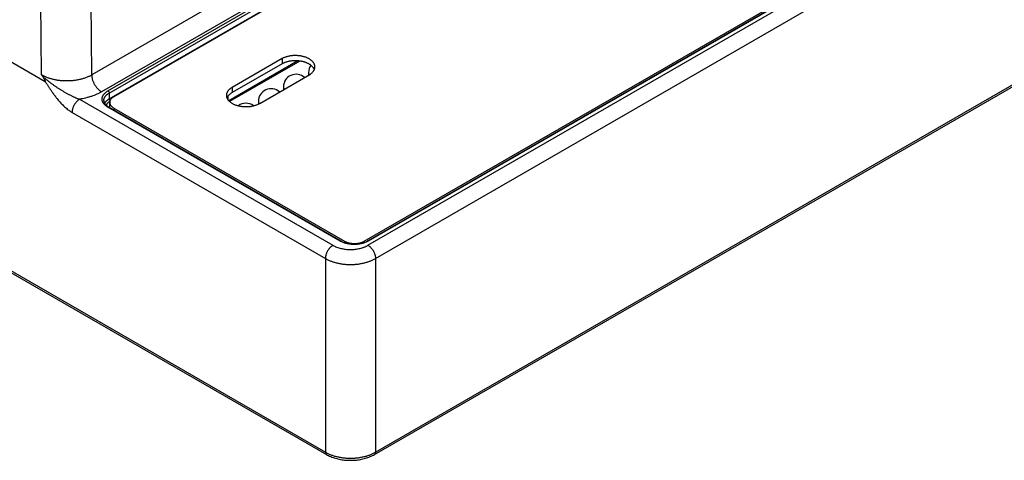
# Model space of a CAD drawing. Header units: inches. Extents: x 0 to 34, y 0 to 22.
# Tile 90 of 111: x 28.9 to 31.7, y 11.4 to 12.7. Entities that reach past the tile are written whole.
import ezdxf

# ---------------------------------------------------------------- set-up
doc = ezdxf.new("R2010")
doc.units = ezdxf.units.IN
doc.header["$LTSCALE"] = 1.87
doc.header["$MEASUREMENT"] = 0
doc.layers.get('0').update_dxf_attribs({"linetype": 'CONTINUOUS'})

msp = doc.modelspace()

# ---------------------------------------------------------------- linework, layer by layer
at = {"color": 7, "linetype": 'CONTINUOUS'}
for p, q in [((22.2869, 16.3408), (28.9503, 12.4934)), ((22.3051, 15.7398), (29.7406, 11.4466)), ((22.3082, 15.7331), (29.7437, 11.4399)), ((30.8914, 13.5569), (29.0813, 12.5118)), ((30.8914, 13.4932), (29.1091, 12.4642)), ((29.1272, 12.4668), (30.8914, 13.4854)), ((29.1306, 12.4608), (30.8914, 13.4775)), ((29.1309, 12.4445), (30.8914, 13.461)), ((30.8914, 13.4595), (29.1437, 12.4504)), ((29.8503, 12.0425), (32.1346, 13.3614)), ((32.1481, 13.3644), (29.8593, 12.0429)), ((29.8608, 12.0308), (32.171, 13.3647)), ((32.1505, 13.3642), (29.8617, 12.0426)), ((29.882, 11.9937), (32.1922, 13.3276)), ((29.8789, 11.4399), (32.1723, 12.7641)), ((29.882, 11.4466), (32.1754, 12.7708)), ((28.9399, 12.5121), (28.9383, 12.7193)), ((29.0813, 12.5118), (29.0798, 12.7195)), ((29.6189, 12.5584), (29.4774, 12.4767)), ((29.6189, 12.5584), (29.6189, 12.5437)), ((29.6632, 12.5516), (29.4681, 12.439)), ((29.6684, 12.5511), (29.4704, 12.4368)), ((29.6189, 12.5437), (29.4775, 12.4621)), ((29.5554, 12.4317), (29.6968, 12.5134)), ((29.6931, 12.5192), (29.6931, 12.5115)), ((29.4774, 12.4767), (29.4775, 12.4621)), ((29.6224, 12.4784), (29.6224, 12.4707)), ((29.0472, 12.4434), (29.7618, 12.0308)), ((29.1306, 12.4608), (29.1309, 12.4445)), ((29.4668, 12.4404), (29.4666, 12.4532)), ((29.7825, 12.0426), (29.1272, 12.421)), ((29.785, 12.0429), (29.1296, 12.4213)), ((29.1322, 12.4198), (29.1322, 12.4343)), ((29.1437, 12.4183), (29.7946, 12.0425)), ((29.1437, 12.4183), (29.1437, 12.4131)), ((29.5517, 12.4376), (29.5517, 12.4299)), ((29.026, 12.4062), (29.7406, 11.9937)), ((29.7946, 12.0425), (29.7946, 12.0385)), ((29.8503, 12.0425), (29.8503, 12.0387)), ((29.7406, 11.9937), (29.7406, 11.4466)), ((29.882, 11.9937), (29.882, 11.4466))]:
    msp.add_line(p, q, dxfattribs=at)
msp.add_lwpolyline([(29.7437, 11.4399), (29.7464, 11.4384), (29.7494, 11.4369), (29.7525, 11.4354), (29.7557, 11.434), (29.759, 11.4327), (29.7623, 11.4315), (29.7657, 11.4304), (29.7691, 11.4293), (29.7726, 11.4284), (29.7761, 11.4275), (29.7797, 11.4267), (29.7833, 11.426), (29.787, 11.4254), (29.7907, 11.4249), (29.7944, 11.4244), (29.7981, 11.4241), (29.8019, 11.4238), (29.8056, 11.4237), (29.8094, 11.4236), (29.8132, 11.4236), (29.8169, 11.4237), (29.8207, 11.4238), (29.8244, 11.4241), (29.8282, 11.4244), (29.8319, 11.4249), (29.8356, 11.4254), (29.8392, 11.426), (29.8428, 11.4267), (29.8464, 11.4275), (29.85, 11.4284), (29.8535, 11.4293), (29.8569, 11.4304), (29.8603, 11.4315), (29.8636, 11.4327), (29.8668, 11.434), (29.87, 11.4354), (29.8731, 11.4369), (29.8761, 11.4384), (29.8789, 11.4399)], dxfattribs=at)
for centre, radius, start, end in [((29.7286, 12.5192), 0.0354, 144.9866, 180), ((31.4005, 14.3854), 3.0925, 217.2819, 217.4175), ((29.6578, 12.4784), 0.0354, 47.8282, 180), ((29.7049, 12.5115), 0.0118, 180.0002, 181.0487), ((29.5871, 12.4376), 0.0354, 47.7894, 180), ((29.6342, 12.4707), 0.0118, 180.0002, 181.1756), ((29.5164, 12.3968), 0.0354, 52.693, 127.3131), ((29.5635, 12.4299), 0.0118, 180.0002, 180.3951)]:
    msp.add_arc(centre, radius, start, end, dxfattribs=at)
for points, knots in [([(29.7111, 12.5348), (29.7111, 12.5352), (29.711, 12.536), (29.7109, 12.5371), (29.7108, 12.5382), (29.7104, 12.5398), (29.7098, 12.5417), (29.7088, 12.5439), (29.7075, 12.5461), (29.7063, 12.5478), (29.7051, 12.5492), (29.7039, 12.5506), (29.7021, 12.5522), (29.6998, 12.5541), (29.6973, 12.5559), (29.6946, 12.5575), (29.6917, 12.5591), (29.6885, 12.5605), (29.6853, 12.5618), (29.6818, 12.5629), (29.6783, 12.5639), (29.6746, 12.5648), (29.6708, 12.5655), (29.6669, 12.566), (29.663, 12.5664), (29.6591, 12.5666), (29.6551, 12.5667), (29.6511, 12.5665), (29.6472, 12.5663), (29.6433, 12.5658), (29.6395, 12.5652), (29.6357, 12.5644), (29.6321, 12.5635), (29.6286, 12.5625), (29.6252, 12.5612), (29.622, 12.5599), (29.6199, 12.5589), (29.6189, 12.5584)], [0, 0, 0, 0, 0.010648, 0.021323, 0.032053, 0.042864, 0.064822, 0.087395, 0.110743, 0.134996, 0.147497, 0.160259, 0.186587, 0.214025, 0.242585, 0.272257, 0.303009, 0.334792, 0.367539, 0.401173, 0.435602, 0.470726, 0.506436, 0.542618, 0.57915, 0.615909, 0.652767, 0.689598, 0.726274, 0.762669, 0.798661, 0.83413, 0.868965, 0.903061, 0.93632, 0.968658, 1, 1, 1, 1]), ([(29.7096, 12.5275), (29.7093, 12.5281), (29.7087, 12.5295), (29.7075, 12.5314), (29.7061, 12.5333), (29.7045, 12.5352), (29.7027, 12.537), (29.7007, 12.5387), (29.6986, 12.5403), (29.6962, 12.5419), (29.6937, 12.5433), (29.691, 12.5447), (29.6882, 12.546), (29.6852, 12.5471), (29.6821, 12.5481), (29.6789, 12.5491), (29.6756, 12.5499), (29.6723, 12.5505), (29.6688, 12.5511), (29.6653, 12.5515), (29.6618, 12.5518), (29.6582, 12.5519), (29.6546, 12.5519), (29.6511, 12.5518), (29.6475, 12.5516), (29.644, 12.5512), (29.6406, 12.5507), (29.6372, 12.5501), (29.6339, 12.5493), (29.6306, 12.5484), (29.6275, 12.5474), (29.6245, 12.5463), (29.6217, 12.545), (29.6198, 12.5441), (29.6189, 12.5437)], [0, 0, 0, 0, 0.021945, 0.044581, 0.068007, 0.092299, 0.117515, 0.143688, 0.170836, 0.198957, 0.228034, 0.258038, 0.288926, 0.320645, 0.353133, 0.386319, 0.420126, 0.45447, 0.489263, 0.524411, 0.55982, 0.595392, 0.631027, 0.666626, 0.702089, 0.737318, 0.772216, 0.806691, 0.840652, 0.874014, 0.906698, 0.938633, 0.969752, 1, 1, 1, 1]), ([(29.6968, 12.5134), (29.6979, 12.5141), (29.7, 12.5156), (29.7029, 12.518), (29.7053, 12.5206), (29.7071, 12.5228), (29.7082, 12.5247), (29.709, 12.5261), (29.7096, 12.5275), (29.7101, 12.529), (29.7106, 12.5304), (29.7108, 12.5319), (29.711, 12.5333), (29.7111, 12.5343), (29.7111, 12.5348)], [0, 0, 0, 0, 0.146966, 0.286583, 0.418998, 0.544649, 0.605193, 0.66436, 0.722296, 0.77917, 0.835167, 0.890493, 0.945362, 1, 1, 1, 1]), ([(29.0813, 12.5118), (29.0789, 12.5104), (29.0753, 12.5085), (29.0702, 12.5062), (29.0661, 12.5046), (29.062, 12.503), (29.0563, 12.5011), (29.0488, 12.4991), (29.0396, 12.4972), (29.0301, 12.4958), (29.0204, 12.495), (29.0106, 12.4948), (29.0008, 12.4951), (28.9911, 12.4959), (28.9816, 12.4973), (28.9724, 12.4993), (28.9649, 12.5013), (28.9592, 12.5032), (28.9551, 12.5048), (28.9511, 12.5064), (28.9459, 12.5088), (28.9423, 12.5107), (28.9399, 12.5121)], [0, 0, 0, 0, 0.055873, 0.084755, 0.114229, 0.144264, 0.174825, 0.237361, 0.30151, 0.3669, 0.433133, 0.499796, 0.566466, 0.63272, 0.698143, 0.762339, 0.824933, 0.855528, 0.8856, 0.915114, 0.944038, 1, 1, 1, 1]), ([(28.9443, 12.5063), (28.9448, 12.5059), (28.9458, 12.5052), (28.9472, 12.5041), (28.9486, 12.5029), (28.95, 12.5018), (28.9514, 12.5006), (28.9534, 12.4991), (28.9558, 12.4971), (28.9587, 12.4948), (28.9617, 12.4924), (28.9647, 12.4901), (28.9688, 12.4871), (28.9739, 12.4834), (28.9802, 12.479), (28.9866, 12.4747), (28.9931, 12.4706), (28.9997, 12.4666), (29.0053, 12.4634), (29.0098, 12.4608), (29.0131, 12.459), (29.0165, 12.4571), (29.0199, 12.4554), (29.0233, 12.4536), (29.0267, 12.4519), (29.0301, 12.4503), (29.033, 12.449), (29.0353, 12.448), (29.0375, 12.447), (29.0398, 12.4461), (29.0421, 12.4452), (29.0444, 12.4444), (29.0461, 12.4438), (29.0472, 12.4434)], [0, 0, 0, 0, 0.014648, 0.029506, 0.044524, 0.059662, 0.074895, 0.090207, 0.121016, 0.152019, 0.183176, 0.214461, 0.245852, 0.308895, 0.372208, 0.43571, 0.499332, 0.563006, 0.626663, 0.65846, 0.690218, 0.721923, 0.753556, 0.785094, 0.816508, 0.847765, 0.878826, 0.894267, 0.90964, 0.940152, 0.955275, 0.970296, 1, 1, 1, 1]), ([(28.9503, 12.4934), (28.9503, 12.4934), (28.9504, 12.4934), (28.9505, 12.4933), (28.9505, 12.4933), (28.9506, 12.4933), (28.9507, 12.4933), (28.9507, 12.4933), (28.9508, 12.4933), (28.9508, 12.4934), (28.9508, 12.4934), (28.9508, 12.4934), (28.9508, 12.4935), (28.9508, 12.4936), (28.9509, 12.4937), (28.9508, 12.4938), (28.9508, 12.4939), (28.9508, 12.494), (28.9508, 12.4941), (28.9507, 12.4943), (28.9507, 12.4946), (28.9506, 12.4948), (28.9505, 12.495), (28.9505, 12.4952), (28.9504, 12.4954), (28.9503, 12.4957), (28.9501, 12.4961), (28.9499, 12.4966), (28.9497, 12.497), (28.9495, 12.4975), (28.9493, 12.4979), (28.9491, 12.4983), (28.9488, 12.4989), (28.9484, 12.4996), (28.948, 12.5005), (28.9475, 12.5014), (28.947, 12.5022), (28.9465, 12.5031), (28.946, 12.5039), (28.9455, 12.5047), (28.9449, 12.5055), (28.9445, 12.506), (28.9443, 12.5063)], [0, 0, 0, 0, 0.006493, 0.0127, 0.018536, 0.023915, 0.028834, 0.031198, 0.033566, 0.036001, 0.038552, 0.041246, 0.044089, 0.050181, 0.056715, 0.063574, 0.070668, 0.077935, 0.085334, 0.100411, 0.11575, 0.131264, 0.146905, 0.162639, 0.178446, 0.194309, 0.226164, 0.258148, 0.290223, 0.322369, 0.35457, 0.386813, 0.419092, 0.483729, 0.548441, 0.613196, 0.677961, 0.742698, 0.807356, 0.871866, 0.936129, 1, 1, 1, 1]), ([(29.0813, 12.5118), (29.0813, 12.5107), (29.0815, 12.5085), (29.0819, 12.5052), (29.0826, 12.5018), (29.0835, 12.4983), (29.0847, 12.4949), (29.0861, 12.4914), (29.0878, 12.488), (29.0896, 12.4846), (29.0916, 12.4814), (29.0938, 12.4783), (29.0961, 12.4754), (29.0986, 12.4726), (29.1011, 12.4701), (29.1037, 12.4679), (29.1064, 12.4659), (29.1082, 12.4647), (29.1091, 12.4642)], [0, 0, 0, 0, 0.056204, 0.114845, 0.175678, 0.238408, 0.302694, 0.368167, 0.43443, 0.501074, 0.56768, 0.633831, 0.69912, 0.763155, 0.825569, 0.886031, 0.944252, 1, 1, 1, 1]), ([(29.6931, 12.5192), (29.6931, 12.519), (29.6931, 12.5184), (29.6932, 12.5175), (29.6934, 12.5167), (29.6937, 12.5155), (29.6942, 12.5141), (29.6948, 12.513), (29.6951, 12.5125)], [0, 0, 0, 0, 0.120762, 0.241952, 0.36399, 0.487282, 0.739, 1, 1, 1, 1]), ([(28.9503, 12.4934), (28.9517, 12.4913), (28.9544, 12.487), (28.9578, 12.4817), (28.9606, 12.4774), (28.9627, 12.4742), (28.9648, 12.4711), (28.9676, 12.4669), (28.9712, 12.4617), (28.9757, 12.4555), (28.9802, 12.4495), (28.9848, 12.4436), (28.9896, 12.438), (28.9945, 12.4325), (28.9995, 12.4272), (29.0046, 12.4223), (29.0099, 12.4177), (29.0143, 12.4141), (29.0179, 12.4115), (29.0206, 12.4096), (29.0233, 12.4079), (29.0251, 12.4068), (29.026, 12.4062)], [0, 0, 0, 0, 0.065374, 0.130754, 0.163433, 0.196099, 0.228748, 0.261373, 0.326522, 0.391479, 0.456158, 0.520448, 0.584216, 0.647306, 0.709534, 0.770696, 0.830565, 0.888902, 0.917421, 0.945463, 0.972999, 1, 1, 1, 1]), ([(29.4774, 12.4767), (29.4762, 12.476), (29.4744, 12.4749), (29.4722, 12.4732), (29.4701, 12.4715), (29.4682, 12.4698), (29.4666, 12.4679), (29.4655, 12.4664), (29.4645, 12.465), (29.4637, 12.4635), (29.4629, 12.462), (29.4623, 12.4605), (29.4619, 12.4589), (29.4615, 12.4574), (29.4613, 12.4558), (29.4613, 12.4548), (29.4613, 12.4542)], [0, 0, 0, 0, 0.148536, 0.219939, 0.289409, 0.422571, 0.486407, 0.548495, 0.608941, 0.667873, 0.725447, 0.781843, 0.837265, 0.891937, 0.946097, 1, 1, 1, 1]), ([(29.6224, 12.4784), (29.6224, 12.4781), (29.6224, 12.4776), (29.6225, 12.4767), (29.6227, 12.4758), (29.623, 12.4747), (29.6235, 12.4732), (29.6241, 12.4722), (29.6244, 12.4716)], [0, 0, 0, 0, 0.120739, 0.241908, 0.36393, 0.487213, 0.738941, 1, 1, 1, 1]), ([(29.0472, 12.4434), (29.0465, 12.443), (29.0451, 12.4421), (29.043, 12.4405), (29.041, 12.4387), (29.039, 12.4368), (29.0371, 12.4346), (29.0353, 12.4323), (29.0336, 12.4299), (29.0321, 12.4274), (29.0307, 12.4247), (29.0294, 12.4221), (29.0284, 12.4194), (29.0275, 12.4167), (29.0268, 12.414), (29.0263, 12.4113), (29.0261, 12.4088), (29.026, 12.4071), (29.026, 12.4062)], [0, 0, 0, 0, 0.055934, 0.1144, 0.175151, 0.237883, 0.302243, 0.367845, 0.434277, 0.501107, 0.567898, 0.634214, 0.699626, 0.763726, 0.826132, 0.886499, 0.944534, 1, 1, 1, 1]), ([(29.1091, 12.4642), (29.107, 12.4629), (29.1025, 12.4605), (29.0955, 12.4572), (29.0882, 12.4541), (29.0805, 12.4514), (29.0725, 12.4489), (29.0643, 12.4467), (29.0573, 12.4452), (29.0516, 12.4441), (29.0487, 12.4436), (29.0472, 12.4434)], [0, 0, 0, 0, 0.114332, 0.232173, 0.353335, 0.477594, 0.60469, 0.734335, 0.866215, 0.932892, 1, 1, 1, 1]), ([(29.1272, 12.421), (29.1259, 12.4218), (29.1241, 12.4229), (29.1218, 12.4246), (29.1197, 12.4263), (29.1178, 12.4281), (29.1161, 12.4301), (29.115, 12.4315), (29.114, 12.433), (29.1132, 12.4345), (29.1124, 12.436), (29.1118, 12.4376), (29.1113, 12.4392), (29.111, 12.4407), (29.1108, 12.4423), (29.1107, 12.4439), (29.1108, 12.4455), (29.111, 12.4471), (29.1113, 12.4487), (29.1118, 12.4502), (29.1124, 12.4518), (29.1132, 12.4533), (29.114, 12.4548), (29.115, 12.4563), (29.1161, 12.4578), (29.1178, 12.4597), (29.1197, 12.4615), (29.1218, 12.4632), (29.1241, 12.4649), (29.1259, 12.4661), (29.1272, 12.4668)], [0, 0, 0, 0, 0.074268, 0.10997, 0.144704, 0.211285, 0.243203, 0.274248, 0.30447, 0.333936, 0.362723, 0.390922, 0.418633, 0.445968, 0.473049, 0.5, 0.526951, 0.554032, 0.581367, 0.609078, 0.637277, 0.666064, 0.69553, 0.725752, 0.756797, 0.788715, 0.855296, 0.89003, 0.925732, 1, 1, 1, 1]), ([(29.1157, 12.4396), (29.1157, 12.4401), (29.1157, 12.4411), (29.1159, 12.4425), (29.1161, 12.444), (29.1166, 12.4455), (29.1171, 12.4469), (29.1178, 12.4483), (29.1185, 12.4497), (29.1198, 12.4516), (29.1212, 12.4534), (29.1228, 12.4551), (29.1242, 12.4563), (29.1257, 12.4575), (29.1278, 12.4591), (29.1295, 12.4601), (29.1306, 12.4608)], [0, 0, 0, 0, 0.053995, 0.108192, 0.162852, 0.218228, 0.274554, 0.332044, 0.39089, 0.451255, 0.577005, 0.64265, 0.71021, 0.779723, 0.851205, 1, 1, 1, 1]), ([(29.118, 12.4319), (29.1183, 12.4325), (29.119, 12.4337), (29.1202, 12.4354), (29.1215, 12.4371), (29.1231, 12.4387), (29.1248, 12.4403), (29.1267, 12.4417), (29.1287, 12.4432), (29.1301, 12.444), (29.1309, 12.4445)], [0, 0, 0, 0, 0.110339, 0.224327, 0.342352, 0.464704, 0.591577, 0.723079, 0.859235, 1, 1, 1, 1]), ([(29.1272, 12.4668), (29.1274, 12.4666), (29.1279, 12.4663), (29.1285, 12.4657), (29.1291, 12.465), (29.1296, 12.4642), (29.13, 12.4634), (29.1304, 12.4625), (29.1306, 12.4617), (29.1306, 12.4611), (29.1306, 12.4608)], [0, 0, 0, 0, 0.113944, 0.236817, 0.36615, 0.498924, 0.631847, 0.761617, 0.885178, 1, 1, 1, 1]), ([(29.1332, 12.4394), (29.133, 12.4396), (29.1327, 12.4399), (29.1323, 12.4405), (29.1319, 12.4411), (29.1315, 12.4418), (29.1313, 12.4425), (29.1311, 12.4432), (29.1309, 12.4438), (29.1309, 12.4443), (29.1309, 12.4445)], [0, 0, 0, 0, 0.125196, 0.254189, 0.385069, 0.515836, 0.644496, 0.769156, 0.888119, 1, 1, 1, 1]), ([(29.1437, 12.4504), (29.1429, 12.4499), (29.1412, 12.4488), (29.1389, 12.447), (29.1369, 12.4451), (29.1352, 12.4431), (29.1341, 12.4413), (29.1334, 12.4399), (29.133, 12.4388), (29.1326, 12.4377), (29.1324, 12.4366), (29.1322, 12.4354), (29.1322, 12.4347), (29.1322, 12.4343)], [0, 0, 0, 0, 0.148562, 0.289416, 0.422602, 0.548487, 0.667814, 0.725398, 0.781805, 0.837237, 0.891917, 0.946088, 1, 1, 1, 1]), ([(29.4613, 12.4542), (29.4613, 12.4539), (29.4613, 12.4531), (29.4614, 12.4519), (29.4616, 12.4507), (29.4619, 12.4496), (29.4622, 12.4484), (29.4628, 12.4469), (29.4636, 12.445), (29.465, 12.4427), (29.4663, 12.441), (29.4675, 12.4396), (29.4688, 12.4382), (29.4706, 12.4365), (29.473, 12.4346), (29.4756, 12.4328), (29.4784, 12.4311), (29.4815, 12.4296), (29.4847, 12.4282), (29.4881, 12.4269), (29.4917, 12.4258), (29.4953, 12.4248), (29.4991, 12.424), (29.503, 12.4233), (29.507, 12.4229), (29.511, 12.4225), (29.5151, 12.4224), (29.5191, 12.4224), (29.5232, 12.4226), (29.5272, 12.423), (29.5311, 12.4235), (29.535, 12.4242), (29.5387, 12.4251), (29.5424, 12.4261), (29.5459, 12.4273), (29.5492, 12.4286), (29.5524, 12.4301), (29.5544, 12.4312), (29.5554, 12.4317)], [0, 0, 0, 0, 0.010653, 0.021335, 0.032074, 0.042898, 0.053833, 0.064905, 0.087541, 0.110982, 0.135359, 0.147935, 0.160779, 0.187294, 0.214946, 0.243746, 0.273675, 0.304698, 0.336757, 0.369782, 0.403686, 0.438371, 0.47373, 0.509646, 0.545997, 0.582656, 0.619492, 0.656373, 0.693164, 0.729735, 0.765955, 0.801699, 0.836845, 0.871282, 0.904903, 0.937615, 0.969336, 1, 1, 1, 1]), ([(29.4775, 12.4621), (29.4766, 12.4615), (29.4749, 12.4605), (29.4725, 12.4588), (29.4703, 12.457), (29.4683, 12.4551), (29.4665, 12.4532), (29.465, 12.4511), (29.4638, 12.449), (29.4631, 12.4476), (29.4628, 12.4469)], [0, 0, 0, 0, 0.142335, 0.279534, 0.411554, 0.53845, 0.66039, 0.77766, 0.890679, 1, 1, 1, 1]), ([(29.1157, 12.4396), (29.1157, 12.4392), (29.1157, 12.4384), (29.1159, 12.4373), (29.1162, 12.4361), (29.1166, 12.4349), (29.1171, 12.4337), (29.1176, 12.4325), (29.1183, 12.4313), (29.1195, 12.4297), (29.1208, 12.4282), (29.1223, 12.4266), (29.1236, 12.4255), (29.1249, 12.4244), (29.1269, 12.4229), (29.1285, 12.4219), (29.1296, 12.4213)], [0, 0, 0, 0, 0.048431, 0.097439, 0.147451, 0.198866, 0.252029, 0.307231, 0.364708, 0.424638, 0.552278, 0.620179, 0.69081, 0.764158, 0.840186, 1, 1, 1, 1]), ([(29.1224, 12.4265), (29.1227, 12.427), (29.1232, 12.428), (29.1241, 12.4295), (29.1252, 12.431), (29.1264, 12.4323), (29.1277, 12.4337), (29.1292, 12.435), (29.1308, 12.4363), (29.132, 12.437), (29.1326, 12.4374)], [0, 0, 0, 0, 0.11143, 0.226155, 0.344569, 0.466979, 0.593614, 0.724622, 0.860081, 1, 1, 1, 1]), ([(29.1272, 12.421), (29.1273, 12.4211), (29.1275, 12.4212), (29.1278, 12.4214), (29.1282, 12.4215), (29.1285, 12.4215), (29.1288, 12.4215), (29.1291, 12.4215), (29.1294, 12.4214), (29.1295, 12.4213), (29.1296, 12.4213)], [0, 0, 0, 0, 0.14861, 0.289505, 0.42273, 0.54865, 0.668007, 0.781943, 0.89199, 1, 1, 1, 1]), ([(29.1322, 12.4343), (29.1322, 12.434), (29.1322, 12.4332), (29.1324, 12.4321), (29.1326, 12.431), (29.133, 12.4299), (29.1334, 12.4288), (29.1341, 12.4273), (29.1352, 12.4256), (29.1369, 12.4235), (29.1389, 12.4216), (29.1412, 12.4198), (29.1429, 12.4188), (29.1437, 12.4183)], [0, 0, 0, 0, 0.053912, 0.108083, 0.162764, 0.218196, 0.274602, 0.332186, 0.451513, 0.577399, 0.710584, 0.851438, 1, 1, 1, 1]), ([(29.5517, 12.4376), (29.5517, 12.4373), (29.5517, 12.4367), (29.5518, 12.4359), (29.552, 12.435), (29.5523, 12.4339), (29.5528, 12.4324), (29.5534, 12.4313), (29.5537, 12.4308)], [0, 0, 0, 0, 0.120753, 0.241935, 0.363967, 0.487256, 0.738977, 1, 1, 1, 1]), ([(29.7618, 12.0308), (29.7611, 12.0304), (29.7596, 12.0295), (29.7576, 12.0279), (29.7555, 12.0262), (29.7536, 12.0242), (29.7517, 12.0221), (29.7499, 12.0198), (29.7482, 12.0173), (29.7466, 12.0148), (29.7452, 12.0122), (29.744, 12.0095), (29.7429, 12.0068), (29.7421, 12.0041), (29.7414, 12.0014), (29.7409, 11.9987), (29.7406, 11.9962), (29.7406, 11.9945), (29.7406, 11.9937)], [0, 0, 0, 0, 0.055934, 0.1144, 0.175151, 0.237883, 0.302243, 0.367845, 0.434277, 0.501107, 0.567898, 0.634214, 0.699626, 0.763726, 0.826132, 0.886499, 0.944534, 1, 1, 1, 1]), ([(29.7618, 12.0308), (29.7635, 12.0299), (29.7669, 12.0281), (29.7724, 12.0257), (29.7783, 12.0237), (29.7845, 12.022), (29.791, 12.0207), (29.7977, 12.0197), (29.8044, 12.0191), (29.8113, 12.0189), (29.8181, 12.0191), (29.8249, 12.0197), (29.8316, 12.0207), (29.838, 12.022), (29.8432, 12.0234), (29.8473, 12.0247), (29.8502, 12.0258), (29.853, 12.0269), (29.8557, 12.0281), (29.8583, 12.0294), (29.86, 12.0304), (29.8608, 12.0308)], [0, 0, 0, 0, 0.055837, 0.114176, 0.174778, 0.237346, 0.301539, 0.366981, 0.433269, 0.499985, 0.5667, 0.632989, 0.698431, 0.762624, 0.825192, 0.855762, 0.885802, 0.915276, 0.944151, 0.9724, 1, 1, 1, 1]), ([(29.7825, 12.0426), (29.7826, 12.0427), (29.7828, 12.0428), (29.7832, 12.043), (29.7835, 12.0431), (29.7838, 12.0431), (29.7842, 12.0431), (29.7844, 12.0431), (29.7847, 12.043), (29.7849, 12.0429), (29.785, 12.0429)], [0, 0, 0, 0, 0.14861, 0.289505, 0.42273, 0.54865, 0.668007, 0.781943, 0.89199, 1, 1, 1, 1]), ([(29.8617, 12.0426), (29.8604, 12.0419), (29.8576, 12.0404), (29.8532, 12.0385), (29.8485, 12.0369), (29.8435, 12.0356), (29.8384, 12.0345), (29.833, 12.0337), (29.8276, 12.0333), (29.8221, 12.0331), (29.8166, 12.0333), (29.8112, 12.0337), (29.8059, 12.0345), (29.8007, 12.0356), (29.7958, 12.0369), (29.791, 12.0385), (29.7866, 12.0404), (29.7838, 12.0419), (29.7825, 12.0426)], [0, 0, 0, 0, 0.055839, 0.11418, 0.174784, 0.237354, 0.301549, 0.366993, 0.433283, 0.5, 0.566717, 0.633007, 0.698451, 0.762646, 0.825216, 0.88582, 0.944161, 1, 1, 1, 1]), ([(29.785, 12.0429), (29.7862, 12.0422), (29.7888, 12.0408), (29.7929, 12.0391), (29.7973, 12.0376), (29.8019, 12.0363), (29.8068, 12.0353), (29.8118, 12.0346), (29.8169, 12.0342), (29.8221, 12.034), (29.8273, 12.0342), (29.8324, 12.0346), (29.8375, 12.0353), (29.8423, 12.0363), (29.847, 12.0376), (29.8514, 12.0391), (29.8555, 12.0408), (29.8581, 12.0422), (29.8593, 12.0429)], [0, 0, 0, 0, 0.054735, 0.112462, 0.172839, 0.235478, 0.299963, 0.365852, 0.432688, 0.5, 0.567312, 0.634148, 0.700037, 0.764522, 0.827161, 0.887538, 0.945265, 1, 1, 1, 1]), ([(29.7946, 12.0425), (29.7955, 12.0419), (29.7975, 12.0409), (29.8006, 12.0396), (29.8039, 12.0384), (29.8074, 12.0375), (29.811, 12.0367), (29.8148, 12.0362), (29.8186, 12.0359), (29.8224, 12.0358), (29.8263, 12.0359), (29.8301, 12.0362), (29.8338, 12.0367), (29.8375, 12.0375), (29.841, 12.0384), (29.8443, 12.0396), (29.8474, 12.0409), (29.8493, 12.0419), (29.8503, 12.0425)], [0, 0, 0, 0, 0.055839, 0.11418, 0.174784, 0.237354, 0.301549, 0.366993, 0.433282, 0.5, 0.566717, 0.633007, 0.69845, 0.762646, 0.825216, 0.88582, 0.944161, 1, 1, 1, 1]), ([(29.8617, 12.0426), (29.8616, 12.0427), (29.8614, 12.0428), (29.8611, 12.043), (29.8607, 12.0431), (29.8604, 12.0431), (29.8601, 12.0431), (29.8598, 12.0431), (29.8595, 12.043), (29.8594, 12.0429), (29.8593, 12.0429)], [0, 0, 0, 0, 0.14861, 0.289505, 0.42273, 0.54865, 0.668007, 0.781943, 0.89199, 1, 1, 1, 1]), ([(29.8608, 12.0308), (29.8615, 12.0304), (29.8629, 12.0295), (29.865, 12.0279), (29.867, 12.0262), (29.869, 12.0242), (29.8709, 12.0221), (29.8727, 12.0198), (29.8744, 12.0173), (29.8759, 12.0148), (29.8773, 12.0122), (29.8786, 12.0095), (29.8796, 12.0068), (29.8805, 12.0041), (29.8812, 12.0014), (29.8817, 11.9987), (29.8819, 11.9962), (29.882, 11.9945), (29.882, 11.9937)], [0, 0, 0, 0, 0.055934, 0.1144, 0.175151, 0.237883, 0.302243, 0.367845, 0.434277, 0.501107, 0.567898, 0.634214, 0.699626, 0.763726, 0.826132, 0.886499, 0.944534, 1, 1, 1, 1]), ([(29.7406, 11.9937), (29.743, 11.9923), (29.7466, 11.9903), (29.7517, 11.988), (29.7558, 11.9864), (29.7599, 11.9848), (29.7656, 11.983), (29.7731, 11.9809), (29.7823, 11.979), (29.7918, 11.9776), (29.8015, 11.9768), (29.8113, 11.9765), (29.8211, 11.9768), (29.8308, 11.9776), (29.8403, 11.979), (29.8495, 11.9809), (29.8569, 11.983), (29.8627, 11.9848), (29.8668, 11.9864), (29.8708, 11.988), (29.8759, 11.9903), (29.8796, 11.9923), (29.882, 11.9937)], [0, 0, 0, 0, 0.055921, 0.084826, 0.114321, 0.144375, 0.174954, 0.237519, 0.30169, 0.367095, 0.433337, 0.5, 0.566664, 0.632906, 0.69831, 0.762481, 0.825047, 0.855625, 0.885679, 0.915174, 0.944079, 1, 1, 1, 1]), ([(29.7406, 11.4466), (29.743, 11.4452), (29.7466, 11.4433), (29.7517, 11.441), (29.7558, 11.4393), (29.7599, 11.4378), (29.7656, 11.4359), (29.7731, 11.4339), (29.7823, 11.432), (29.7918, 11.4306), (29.8015, 11.4298), (29.8113, 11.4295), (29.8211, 11.4298), (29.8308, 11.4306), (29.8403, 11.432), (29.8495, 11.4339), (29.8569, 11.4359), (29.8627, 11.4378), (29.8668, 11.4393), (29.8708, 11.441), (29.8759, 11.4433), (29.8796, 11.4452), (29.882, 11.4466)], [0, 0, 0, 0, 0.055879, 0.084769, 0.114253, 0.1443, 0.174874, 0.237441, 0.301623, 0.367046, 0.433311, 0.5, 0.56669, 0.632954, 0.698377, 0.762559, 0.825126, 0.8557, 0.885747, 0.915231, 0.944121, 1, 1, 1, 1]), ([(29.7406, 11.4466), (29.7406, 11.4462), (29.7406, 11.4455), (29.7408, 11.4444), (29.7411, 11.4434), (29.7414, 11.4425), (29.7418, 11.4417), (29.7424, 11.441), (29.743, 11.4404), (29.7435, 11.4401), (29.7437, 11.4399)], [0, 0, 0, 0, 0.148048, 0.288505, 0.421452, 0.547286, 0.666755, 0.780987, 0.891473, 1, 1, 1, 1]), ([(29.882, 11.4466), (29.882, 11.4462), (29.8819, 11.4455), (29.8818, 11.4444), (29.8815, 11.4434), (29.8812, 11.4425), (29.8807, 11.4417), (29.8802, 11.441), (29.8796, 11.4404), (29.8791, 11.4401), (29.8789, 11.4399)], [0, 0, 0, 0, 0.148048, 0.288505, 0.421452, 0.547286, 0.666755, 0.780987, 0.891473, 1, 1, 1, 1])]:
    msp.add_open_spline(points, degree=3, knots=knots, dxfattribs=at)

doc.saveas('drawing.dxf')
